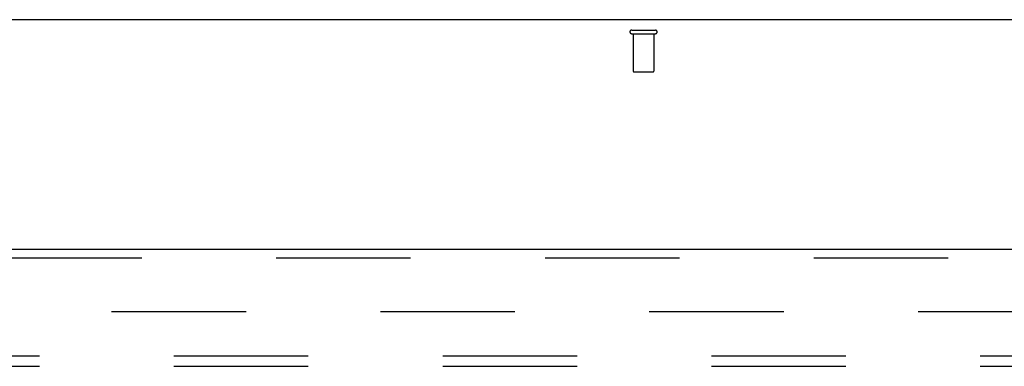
# Model space of a CAD drawing. Header units: inches. Extents: x 0 to 293, y 0 to 190.
# Tile 85 of 104: x 100.89 to 112.7, y 129.71 to 133.86. Entities that reach past the tile are written whole.
import ezdxf

# ---------------------------------------------------------------- set-up
doc = ezdxf.new("R2010")
doc.units = ezdxf.units.IN
doc.header["$LTSCALE"] = 16.12069
doc.header["$MEASUREMENT"] = 0
doc.linetypes.add('HIDDEN', pattern=[0.2, 0.1, -0.1])
doc.layers.get('0').update_dxf_attribs({"linetype": 'CONTINUOUS'})
for name, color, linetype in [('DEFAULT_2', 8, 'HIDDEN'), ('RIGHT_OR_MAIN_DOOR_ASSEMBLY', 7, 'CONTINUOUS'), ('SUBPANEL', 7, 'CONTINUOUS')]:
    doc.layers.add(name, color=color, linetype=linetype)

msp = doc.modelspace()

# ---------------------------------------------------------------- linework, layer by layer
at = {"color": 7, "linetype": 'Continuous'}
msp.add_line((123.682, 133.862), (46.057, 133.862), dxfattribs=at)
at = {"layer": 'DEFAULT_2', "color": 8, "linetype": 'HIDDEN'}
for p, q in [((108.228, 133.737), (108.512, 133.737)), ((108.228, 133.694), (108.512, 133.694)), ((108.246, 133.694), (108.246, 133.247)), ((108.494, 133.694), (108.494, 133.247)), ((108.256, 133.237), (108.484, 133.237)), ((85.87, 130.362), (120.839, 130.362))]:
    msp.add_line(p, q, dxfattribs=at)
for centre, radius, start, end in [((108.228, 133.716), 0.0215, 90, 270), ((108.512, 133.716), 0.0215, 270, 90), ((108.256, 133.247), 0.01, 180, 270), ((108.484, 133.247), 0.01, 270, 360)]:
    msp.add_arc(centre, radius, start, end, dxfattribs=at)
at = {"layer": 'RIGHT_OR_MAIN_DOOR_ASSEMBLY', "color": 3, "linetype": 'Continuous'}
msp.add_line((84.62, 131.112), (121.557, 131.112), dxfattribs=at)
at = {"layer": 'RIGHT_OR_MAIN_DOOR_ASSEMBLY', "color": 8, "linetype": 'HIDDEN'}
msp.add_line((84.62, 131.008), (121.557, 131.008), dxfattribs=at)
at = {"layer": 'SUBPANEL', "color": 8, "linetype": 'HIDDEN'}
for p, q in [((51.151, 129.831), (119.089, 129.831)), ((51.151, 129.706), (119.089, 129.706))]:
    msp.add_line(p, q, dxfattribs=at)

doc.saveas('drawing.dxf')
